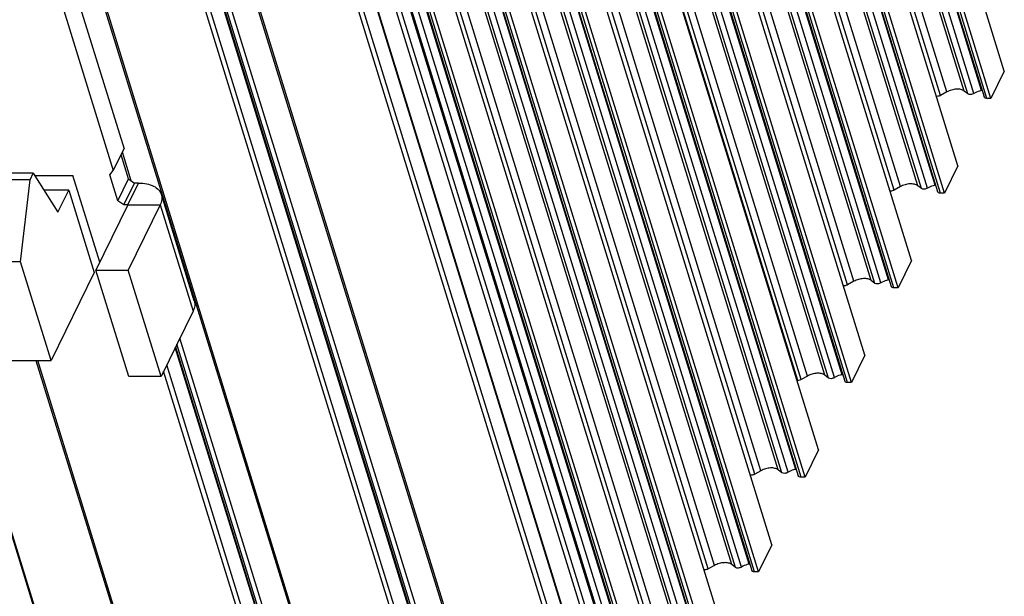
# Model space of a CAD drawing. Header units: millimetres. Extents: x 0 to 594, y 0 to 420.
# Tile 65 of 104: x 315 to 366, y 43 to 73. Entities that reach past the tile are written whole.
import ezdxf

# ---------------------------------------------------------------- set-up
doc = ezdxf.new("R2010")
doc.units = ezdxf.units.MM
doc.header["$LTSCALE"] = 32.67
doc.layers.get('0').update_dxf_attribs({"linetype": 'CONTINUOUS'})

msp = doc.modelspace()

# ---------------------------------------------------------------- linework, layer by layer
at = {"color": 7, "linetype": 'CONTINUOUS'}
for p, q in [((365.53842, 70.13234), (343.75245, 140.63176)), ((342.71253, 139.30657), (364.4985, 68.80715)), ((364.85207, 68.73372), (343.0661, 139.23314)), ((363.14994, 65.26514), (341.36397, 135.76456)), ((340.32405, 134.43937), (362.11002, 63.93994)), ((362.4636, 63.86651), (340.67763, 134.36594)), ((360.76146, 60.39793), (338.97549, 130.89735)), ((337.93558, 129.57216), (359.72154, 59.07274)), ((360.07512, 58.99931), (338.28915, 129.49873)), ((358.37298, 55.53072), (336.58702, 126.03015)), ((335.5471, 124.70495), (357.33307, 54.20553)), ((357.68664, 54.1321), (335.90067, 124.63152)), ((355.98451, 50.66352), (334.19854, 121.16294)), ((333.15862, 119.83775), (354.94459, 49.33833)), ((355.29816, 49.2649), (333.51219, 119.76432)), ((353.59603, 45.79631), (331.81006, 116.29573)), ((330.77014, 114.97054), (352.55611, 44.47112)), ((352.90968, 44.39769), (331.12372, 114.89711)), ((351.20772, 40.92946), (329.42176, 111.42888)), ((328.38184, 110.10369), (350.16781, 39.60427)), ((350.52138, 39.53084), (328.73541, 110.03026)), ((348.81907, 36.0619), (327.0331, 106.56132)), ((346.85899, 34.95929), (325.07302, 105.45871)), ((325.99319, 105.23613), (347.77916, 34.73671)), ((348.13273, 34.66328), (326.34676, 105.1627)), ((316.70711, 101.6074), (338.49307, 31.10798)), ((324.58218, 101.6074), (346.36815, 31.10798)), ((310.86727, 100.60599), (332.65324, 30.10657)), ((318.74234, 100.60599), (340.52831, 30.10657)), ((313.78975, 87.17692), (320.28956, 66.14353)), ((365.53842, 70.13234), (364.85207, 68.73372)), ((362.58494, 69.06597), (362.26316, 68.88593)), ((363.66438, 68.96225), (363.47459, 69.11109)), ((364.85207, 68.73372), (364.64484, 68.73372)), ((319.74049, 65.02463), (320.28956, 66.14353)), ((320.52017, 64.59254), (320.13697, 65.83257)), ((315.62419, 64.88365), (311.02349, 64.88365)), ((315.45947, 64.54798), (315.62419, 64.88365)), ((315.62419, 64.88365), (316.89533, 62.87816)), ((363.14994, 65.26514), (362.4636, 63.86651)), ((315.45947, 64.54798), (310.85877, 64.54798)), ((314.97165, 60.33686), (315.45947, 64.54798)), ((319.97109, 63.47364), (320.52017, 64.59254)), ((320.28514, 63.26214), (320.83421, 64.38104)), ((320.52017, 64.59254), (320.83421, 64.38104)), ((321.04145, 64.38104), (320.83421, 64.38104)), ((317.45684, 64.0224), (316.17007, 64.0224)), ((316.89533, 62.87816), (317.45684, 64.0224)), ((317.45684, 64.0224), (318.764, 59.79244)), ((323.90054, 58.32988), (322.21213, 63.79359)), ((360.19646, 64.19876), (359.87468, 64.01873)), ((361.2759, 64.09504), (361.08612, 64.24388)), ((362.4636, 63.86651), (362.25636, 63.86651)), ((322.15028, 63.26214), (320.50306, 59.90545)), ((314.97165, 60.33686), (310.37095, 60.33686)), ((316.54024, 55.2609), (314.97165, 60.33686)), ((360.76146, 60.39793), (360.07512, 58.99931)), ((318.764, 59.79244), (316.54024, 55.2609)), ((318.84515, 59.90545), (320.50306, 59.90545)), ((322.19147, 54.44174), (320.50306, 59.90545)), ((357.80798, 59.33156), (357.48621, 59.15152)), ((358.88743, 59.22784), (358.69764, 59.37667)), ((360.07512, 58.99931), (359.86788, 58.99931)), ((323.8387, 57.79844), (322.19147, 54.44174)), ((322.93752, 55.96203), (330.618, 31.10798)), ((310.73756, 55.2609), (316.54024, 55.2609)), ((315.76146, 55.2609), (323.53473, 30.10657)), ((358.37298, 55.53072), (357.68664, 54.1321)), ((322.19147, 54.44174), (320.53356, 54.44174)), ((354.91833, 54.23655), (354.88036, 54.23655)), ((355.4195, 54.46435), (355.09773, 54.28431)), ((356.49895, 54.36063), (356.30916, 54.50947)), ((312.24405, 53.73504), (319.1499, 31.3877)), ((357.68664, 54.1321), (357.4794, 54.1321)), ((355.98451, 50.66352), (355.29816, 49.2649)), ((354.11047, 49.49342), (353.92068, 49.64226)), ((353.03103, 49.59714), (352.70925, 49.41711)), ((355.29816, 49.2649), (355.09092, 49.2649)), ((353.59603, 45.79631), (352.90968, 44.39769)), ((350.64255, 44.72994), (350.32077, 44.5499)), ((351.72199, 44.62622), (351.5322, 44.77506)), ((352.90968, 44.39769), (352.70245, 44.39769))]:
    msp.add_line(p, q, dxfattribs=at)
at = {"color": 9, "linetype": 'CONTINUOUS'}
for p, q in [((362.26316, 68.88593), (340.47719, 139.38535)), ((362.58494, 69.06597), (340.79897, 139.56539)), ((363.47459, 69.11109), (341.68863, 139.61051)), ((363.66438, 68.96225), (341.87841, 139.46167)), ((363.97478, 68.98547), (342.18881, 139.48489)), ((364.36858, 69.13587), (342.58261, 139.63529)), ((364.64484, 68.73372), (342.85887, 139.23314)), ((360.19646, 64.19876), (338.41049, 134.69818)), ((361.08612, 64.24388), (339.30015, 134.7433)), ((361.9801, 64.26866), (340.19413, 134.76808)), ((359.87468, 64.01873), (338.08872, 134.51815)), ((361.2759, 64.09504), (339.48994, 134.59446)), ((361.5863, 64.11827), (339.80033, 134.61769)), ((362.25636, 63.86651), (340.47039, 134.36594)), ((357.48621, 59.15152), (335.70024, 129.65094)), ((357.80798, 59.33156), (336.02201, 129.83098)), ((358.69764, 59.37667), (336.91167, 129.8761)), ((358.88743, 59.22784), (337.10146, 129.72726)), ((359.19782, 59.25106), (337.41186, 129.75048)), ((359.59162, 59.40145), (337.80565, 129.90088)), ((359.86788, 58.99931), (338.08191, 129.49873)), ((356.30916, 54.50947), (334.52319, 125.00889)), ((357.20314, 54.53425), (335.41717, 125.03367)), ((354.91833, 54.23655), (333.13236, 124.73597)), ((355.09773, 54.28431), (333.31176, 124.78374)), ((355.4195, 54.46435), (333.63353, 124.96377)), ((356.49895, 54.36063), (334.71298, 124.86005)), ((356.80935, 54.38385), (335.02338, 124.88328)), ((357.4794, 54.1321), (335.69343, 124.63152)), ((353.03103, 49.59714), (331.24506, 120.09657)), ((353.92068, 49.64226), (332.13471, 120.14168)), ((354.11047, 49.49342), (332.3245, 119.99285)), ((354.42087, 49.51665), (332.6349, 120.01607)), ((354.81466, 49.66704), (333.0287, 120.16646)), ((352.70925, 49.41711), (330.92328, 119.91653)), ((355.09092, 49.2649), (333.30495, 119.76432)), ((350.32077, 44.5499), (328.5348, 115.04932)), ((350.64255, 44.72994), (328.85658, 115.22936)), ((351.53221, 44.77506), (329.74624, 115.27448)), ((351.72199, 44.62622), (329.93602, 115.12564)), ((352.03239, 44.64944), (330.24642, 115.14886)), ((352.42619, 44.79984), (330.64022, 115.29926)), ((352.70245, 44.39769), (330.91648, 114.89711)), ((348.25424, 39.86308), (326.46827, 110.36251)), ((349.1439, 39.9082), (327.35793, 110.40763)), ((350.03788, 39.93298), (328.25191, 110.43241)), ((347.93247, 39.68305), (326.1465, 110.18247)), ((349.33369, 39.75937), (327.54772, 110.25879)), ((349.64409, 39.78259), (327.85812, 110.28201)), ((350.31414, 39.53084), (328.52817, 110.03026)), ((346.15069, 34.8474), (324.36473, 105.34682)), ((346.37139, 34.95929), (324.58542, 105.45871)), ((346.94504, 34.89181), (325.15907, 105.39123)), ((347.25544, 34.91503), (325.46947, 105.41445)), ((347.64923, 35.06542), (325.86326, 105.56485)), ((347.92549, 34.66328), (326.13952, 105.1627)), ((337.92713, 33.29263), (316.14116, 103.79205)), ((338.14783, 33.40452), (316.36186, 103.90394)), ((338.48689, 31.05483), (316.70092, 101.55425)), ((346.36196, 31.05483), (324.57599, 101.55425)), ((332.77031, 30.04782), (310.98434, 100.54724)), ((337.82693, 30.04782), (316.04096, 100.54724)), ((338.04763, 30.15971), (316.26166, 100.65913)), ((340.64538, 30.04782), (318.85941, 100.54724)), ((345.702, 30.04782), (323.91603, 100.54724)), ((345.9227, 30.15971), (324.13673, 100.65913)), ((320.66509, 64.49494), (320.20739, 65.97607)), ((320.49237, 63.26214), (321.04145, 64.38104)), ((320.49237, 63.26214), (322.15028, 63.26214)), ((322.15028, 63.26214), (323.8387, 57.79844)), ((330.27276, 33.40452), (323.16114, 56.41772)), ((330.61182, 31.05483), (322.92365, 55.93376)), ((330.05206, 33.29263), (323.0045, 56.09853)), ((323.6518, 30.04782), (315.86037, 55.2609)), ((329.95186, 30.04782), (322.32775, 54.71945)), ((330.17256, 30.15971), (322.48439, 55.03864)), ((319.14372, 31.33456), (312.23018, 53.70677))]:
    msp.add_line(p, q, dxfattribs=at)
at = {"color": 3, "linetype": 'CONTINUOUS'}
for p, q in [((313.67615, 84.64885), (319.74049, 65.02463)), ((319.55716, 64.81313), (319.74049, 65.02463)), ((319.97109, 63.47364), (319.55716, 64.81313)), ((315.69123, 64.77788), (317.66145, 64.77788)), ((319.04273, 60.30808), (317.66145, 64.77788)), ((320.28514, 63.26214), (319.97109, 63.47364)), ((320.49237, 63.26214), (318.84515, 59.90545)), ((320.49237, 63.26214), (320.28514, 63.26214)), ((320.53356, 54.44174), (318.84515, 59.90545))]:
    msp.add_line(p, q, dxfattribs=at)
at = {"color": 7, "linetype": 'CONTINUOUS'}
for centre in [(364.43193, 68.78953), (362.04345, 63.92233), (359.65497, 59.05512), (357.2665, 54.18791), (354.87802, 49.32071), (352.48954, 44.4535)]:
    msp.add_arc(centre, 0.35208, 95.803786, 100.366327, dxfattribs=at)
for points, knots in [([(362.26316, 68.88593), (362.24641, 68.87656), (362.17816, 68.84569), (362.10001, 68.83284), (362.0448, 68.84084)], [0, 0, 0, 0, 0.25594952, 1, 1, 1, 1]), ([(363.47459, 69.11109), (363.42525, 69.14978), (363.29143, 69.20346), (363.06536, 69.21727), (362.81967, 69.17319), (362.6598, 69.10785), (362.58494, 69.06597)], [0, 0, 0, 0, 0.20211327, 0.44858369, 0.72348986, 1, 1, 1, 1]), ([(363.97478, 68.98547), (363.92449, 68.95408), (363.82072, 68.91954), (363.70237, 68.93246), (363.66438, 68.96225)], [0, 0, 0, 0, 0.55115231, 1, 1, 1, 1]), ([(364.36858, 69.13587), (364.33351, 69.12945), (364.19617, 69.09754), (364.06412, 69.04124), (363.97478, 68.98547)], [0, 0, 0, 0, 0.25291069, 1, 1, 1, 1]), ([(364.64484, 68.73372), (364.612, 68.73372), (364.5534, 68.74042), (364.50562, 68.7838), (364.49851, 68.80716)], [0, 0, 0, 0, 0.573494, 1, 1, 1, 1]), ([(321.04145, 64.38104), (321.18236, 64.38104), (321.44779, 64.35854), (321.80424, 64.24703), (322.03789, 64.08575), (322.15962, 63.92507), (322.19844, 63.8379), (322.21213, 63.79359)], [0, 0, 0, 0, 0.30341088, 0.56919392, 0.79673562, 0.90014348, 1, 1, 1, 1]), ([(361.08612, 64.24388), (361.03678, 64.28257), (360.90295, 64.33625), (360.67688, 64.35006), (360.4312, 64.30598), (360.27132, 64.24065), (360.19646, 64.19876)], [0, 0, 0, 0, 0.20211327, 0.44858369, 0.72348986, 1, 1, 1, 1]), ([(322.21213, 63.79359), (322.23755, 63.71132), (322.25133, 63.52391), (322.19238, 63.34792), (322.15028, 63.26214)], [0, 0, 0, 0, 0.47400791, 1, 1, 1, 1]), ([(359.87468, 64.01873), (359.85794, 64.00935), (359.78968, 63.97849), (359.71153, 63.96563), (359.65632, 63.97364)], [0, 0, 0, 0, 0.25594952, 1, 1, 1, 1]), ([(361.5863, 64.11827), (361.53602, 64.08688), (361.43224, 64.05234), (361.31389, 64.06525), (361.2759, 64.09504)], [0, 0, 0, 0, 0.55115231, 1, 1, 1, 1]), ([(361.9801, 64.26866), (361.94503, 64.26225), (361.8077, 64.23034), (361.67564, 64.17403), (361.5863, 64.11827)], [0, 0, 0, 0, 0.25291069, 1, 1, 1, 1]), ([(362.25636, 63.86651), (362.22353, 63.86651), (362.16492, 63.87322), (362.11714, 63.91659), (362.11004, 63.93995)], [0, 0, 0, 0, 0.573494, 1, 1, 1, 1]), ([(358.69764, 59.37667), (358.6483, 59.41537), (358.51447, 59.46904), (358.2884, 59.48285), (358.04272, 59.43878), (357.88284, 59.37344), (357.80798, 59.33156)], [0, 0, 0, 0, 0.20211327, 0.44858369, 0.72348986, 1, 1, 1, 1]), ([(359.19782, 59.25106), (359.14754, 59.21967), (359.04376, 59.18513), (358.92542, 59.19804), (358.88743, 59.22784)], [0, 0, 0, 0, 0.55115231, 1, 1, 1, 1]), ([(359.59162, 59.40145), (359.55655, 59.39504), (359.41922, 59.36313), (359.28716, 59.30682), (359.19782, 59.25106)], [0, 0, 0, 0, 0.25291069, 1, 1, 1, 1]), ([(357.48621, 59.15152), (357.46946, 59.14215), (357.4012, 59.11128), (357.32305, 59.09843), (357.26784, 59.10643)], [0, 0, 0, 0, 0.25594952, 1, 1, 1, 1]), ([(359.86788, 58.99931), (359.83505, 58.99931), (359.77644, 59.00601), (359.72866, 59.04938), (359.72156, 59.07274)], [0, 0, 0, 0, 0.573494, 1, 1, 1, 1]), ([(323.90054, 58.32988), (323.92597, 58.24761), (323.93974, 58.0602), (323.88079, 57.88422), (323.8387, 57.79844)], [0, 0, 0, 0, 0.47400791, 1, 1, 1, 1]), ([(355.09773, 54.28431), (355.05663, 54.26132), (354.99564, 54.24115), (354.93348, 54.23655), (354.91833, 54.23655)], [0, 0, 0, 0, 0.75658703, 1, 1, 1, 1]), ([(356.30916, 54.50947), (356.25982, 54.54816), (356.126, 54.60184), (355.89993, 54.61565), (355.65424, 54.57157), (355.49437, 54.50624), (355.4195, 54.46435)], [0, 0, 0, 0, 0.20211327, 0.44858369, 0.72348986, 1, 1, 1, 1]), ([(356.80935, 54.38385), (356.75906, 54.35246), (356.65528, 54.31792), (356.53694, 54.33084), (356.49895, 54.36063)], [0, 0, 0, 0, 0.55115231, 1, 1, 1, 1]), ([(357.20314, 54.53425), (357.16807, 54.52784), (357.03074, 54.49592), (356.89868, 54.43962), (356.80935, 54.38385)], [0, 0, 0, 0, 0.25291069, 1, 1, 1, 1]), ([(357.4794, 54.1321), (357.44657, 54.1321), (357.38796, 54.1388), (357.34018, 54.18218), (357.33308, 54.20554)], [0, 0, 0, 0, 0.573494, 1, 1, 1, 1]), ([(353.92068, 49.64226), (353.87134, 49.68096), (353.73752, 49.73463), (353.51145, 49.74844), (353.26576, 49.70436), (353.10589, 49.63903), (353.03103, 49.59714)], [0, 0, 0, 0, 0.20211327, 0.44858369, 0.72348986, 1, 1, 1, 1]), ([(354.81466, 49.66704), (354.7796, 49.66063), (354.64226, 49.62872), (354.5102, 49.57241), (354.42087, 49.51665)], [0, 0, 0, 0, 0.25291069, 1, 1, 1, 1]), ([(352.70925, 49.41711), (352.6925, 49.40774), (352.62425, 49.37687), (352.5461, 49.36401), (352.49088, 49.37202)], [0, 0, 0, 0, 0.25594952, 1, 1, 1, 1]), ([(354.42087, 49.51665), (354.37058, 49.48526), (354.2668, 49.45072), (354.14846, 49.46363), (354.11047, 49.49342)], [0, 0, 0, 0, 0.55115231, 1, 1, 1, 1]), ([(355.09092, 49.2649), (355.05809, 49.2649), (354.99949, 49.2716), (354.95171, 49.31497), (354.9446, 49.33833)], [0, 0, 0, 0, 0.573494, 1, 1, 1, 1]), ([(350.32077, 44.5499), (350.30405, 44.54055), (350.23589, 44.50971), (350.15787, 44.49685), (350.10272, 44.50477)], [0, 0, 0, 0, 0.25588817, 1, 1, 1, 1]), ([(351.5322, 44.77506), (351.48286, 44.81375), (351.34904, 44.86743), (351.12297, 44.88124), (350.87729, 44.83716), (350.71741, 44.77182), (350.64255, 44.72994)], [0, 0, 0, 0, 0.20211327, 0.44858369, 0.72348986, 1, 1, 1, 1]), ([(352.03239, 44.64944), (351.9821, 44.61805), (351.87833, 44.58351), (351.75998, 44.59643), (351.72199, 44.62622)], [0, 0, 0, 0, 0.55115231, 1, 1, 1, 1]), ([(352.42619, 44.79984), (352.39112, 44.79342), (352.25378, 44.76151), (352.12173, 44.7052), (352.03239, 44.64944)], [0, 0, 0, 0, 0.25291069, 1, 1, 1, 1]), ([(352.70245, 44.39769), (352.66962, 44.39769), (352.61101, 44.40439), (352.56323, 44.44776), (352.55613, 44.47113)], [0, 0, 0, 0, 0.573494, 1, 1, 1, 1])]:
    msp.add_open_spline(points, degree=3, knots=knots, dxfattribs=at)

doc.saveas('drawing.dxf')
